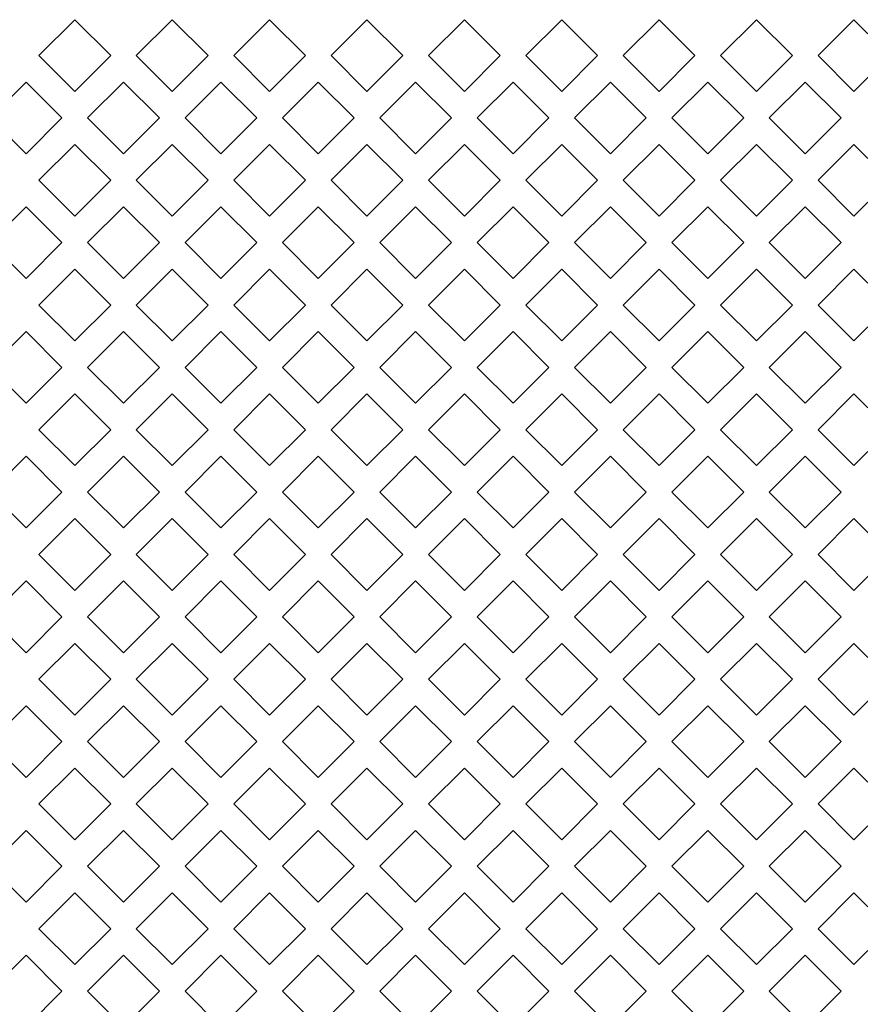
# Model space of a CAD drawing. Header units: millimetres. Extents: x 38 to 253, y 25 to 200.
# Tile 33 of 71: x 49.75 to 55.28, y 132.52 to 138.99. Entities that reach past the tile are written whole.
import ezdxf

# ---------------------------------------------------------------- set-up
doc = ezdxf.new("R2010")
doc.units = ezdxf.units.MM

msp = doc.modelspace()

# ---------------------------------------------------------------- linework, layer by layer
at = {"color": 7, "linetype": 'Continuous', "lineweight": 15}
for p, q in [((49.87854, 138.75288), (50.11424, 138.98858)), ((50.11424, 138.98858), (50.34994, 138.75288)), ((50.51854, 138.75288), (50.75424, 138.98858)), ((50.75424, 138.98858), (50.98994, 138.75288)), ((51.15854, 138.75288), (51.39424, 138.98858)), ((51.39424, 138.98858), (51.62994, 138.75288)), ((51.79854, 138.75288), (52.03424, 138.98858)), ((52.03424, 138.98858), (52.26994, 138.75288)), ((52.43854, 138.75288), (52.67424, 138.98858)), ((52.67424, 138.98858), (52.90994, 138.75288)), ((53.07854, 138.75288), (53.31424, 138.98858)), ((53.31424, 138.98858), (53.54994, 138.75288)), ((53.71854, 138.75288), (53.95424, 138.98858)), ((53.95424, 138.98858), (54.18994, 138.75288)), ((54.35854, 138.75288), (54.59424, 138.98858)), ((54.59424, 138.98858), (54.82994, 138.75288)), ((54.99854, 138.75288), (55.23424, 138.98858)), ((55.23424, 138.98858), (55.46994, 138.75288)), ((50.11424, 138.51718), (49.87854, 138.75288)), ((50.34994, 138.75288), (50.11424, 138.51718)), ((50.75424, 138.51718), (50.51854, 138.75288)), ((50.98994, 138.75288), (50.75424, 138.51718)), ((51.39424, 138.51718), (51.15854, 138.75288)), ((51.62994, 138.75288), (51.39424, 138.51718)), ((52.03424, 138.51718), (51.79854, 138.75288)), ((52.26994, 138.75288), (52.03424, 138.51718)), ((52.67424, 138.51718), (52.43854, 138.75288)), ((52.90994, 138.75288), (52.67424, 138.51718)), ((53.31424, 138.51718), (53.07854, 138.75288)), ((53.54994, 138.75288), (53.31424, 138.51718)), ((53.95424, 138.51718), (53.71854, 138.75288)), ((54.18994, 138.75288), (53.95424, 138.51718)), ((54.59424, 138.51718), (54.35854, 138.75288)), ((54.82994, 138.75288), (54.59424, 138.51718)), ((55.23424, 138.51718), (54.99854, 138.75288)), ((55.46994, 138.75288), (55.23424, 138.51718)), ((49.55854, 138.34288), (49.79424, 138.57858)), ((49.79424, 138.57858), (50.02994, 138.34288)), ((50.19854, 138.34288), (50.43424, 138.57858)), ((50.43424, 138.57858), (50.66994, 138.34288)), ((50.83854, 138.34288), (51.07424, 138.57858)), ((51.07424, 138.57858), (51.30994, 138.34288)), ((51.47854, 138.34288), (51.71424, 138.57858)), ((51.71424, 138.57858), (51.94994, 138.34288)), ((52.11854, 138.34288), (52.35424, 138.57858)), ((52.35424, 138.57858), (52.58994, 138.34288)), ((52.75854, 138.34288), (52.99424, 138.57858)), ((52.99424, 138.57858), (53.22994, 138.34288)), ((53.39854, 138.34288), (53.63424, 138.57858)), ((53.63424, 138.57858), (53.86994, 138.34288)), ((54.03854, 138.34288), (54.27424, 138.57858)), ((54.27424, 138.57858), (54.50994, 138.34288)), ((54.67854, 138.34288), (54.91424, 138.57858)), ((54.91424, 138.57858), (55.14994, 138.34288)), ((49.79424, 138.10718), (49.55854, 138.34288)), ((50.02994, 138.34288), (49.79424, 138.10718)), ((50.43424, 138.10718), (50.19854, 138.34288)), ((50.66994, 138.34288), (50.43424, 138.10718)), ((51.07424, 138.10718), (50.83854, 138.34288)), ((51.30994, 138.34288), (51.07424, 138.10718)), ((51.71424, 138.10718), (51.47854, 138.34288)), ((51.94994, 138.34288), (51.71424, 138.10718)), ((52.35424, 138.10718), (52.11854, 138.34288)), ((52.58994, 138.34288), (52.35424, 138.10718)), ((52.99424, 138.10718), (52.75854, 138.34288)), ((53.22994, 138.34288), (52.99424, 138.10718)), ((53.63424, 138.10718), (53.39854, 138.34288)), ((53.86994, 138.34288), (53.63424, 138.10718)), ((54.27424, 138.10718), (54.03854, 138.34288)), ((54.50994, 138.34288), (54.27424, 138.10718)), ((54.91424, 138.10718), (54.67854, 138.34288)), ((55.14994, 138.34288), (54.91424, 138.10718)), ((49.87854, 137.93288), (50.11424, 138.16858)), ((50.11424, 138.16858), (50.34994, 137.93288)), ((50.51854, 137.93288), (50.75424, 138.16858)), ((50.75424, 138.16858), (50.98994, 137.93288)), ((51.15854, 137.93288), (51.39424, 138.16858)), ((51.39424, 138.16858), (51.62994, 137.93288)), ((51.79854, 137.93288), (52.03424, 138.16858)), ((52.03424, 138.16858), (52.26994, 137.93288)), ((52.43854, 137.93288), (52.67424, 138.16858)), ((52.67424, 138.16858), (52.90994, 137.93288)), ((53.07854, 137.93288), (53.31424, 138.16858)), ((53.31424, 138.16858), (53.54994, 137.93288)), ((53.71854, 137.93288), (53.95424, 138.16858)), ((53.95424, 138.16858), (54.18994, 137.93288)), ((54.35854, 137.93288), (54.59424, 138.16858)), ((54.59424, 138.16858), (54.82994, 137.93288)), ((54.99854, 137.93288), (55.23424, 138.16858)), ((55.23424, 138.16858), (55.46994, 137.93288)), ((50.11424, 137.69718), (49.87854, 137.93288)), ((50.34994, 137.93288), (50.11424, 137.69718)), ((50.75424, 137.69718), (50.51854, 137.93288)), ((50.98994, 137.93288), (50.75424, 137.69718)), ((51.39424, 137.69718), (51.15854, 137.93288)), ((51.62994, 137.93288), (51.39424, 137.69718)), ((52.03424, 137.69718), (51.79854, 137.93288)), ((52.26994, 137.93288), (52.03424, 137.69718)), ((52.67424, 137.69718), (52.43854, 137.93288)), ((52.90994, 137.93288), (52.67424, 137.69718)), ((53.31424, 137.69718), (53.07854, 137.93288)), ((53.54994, 137.93288), (53.31424, 137.69718)), ((53.95424, 137.69718), (53.71854, 137.93288)), ((54.18994, 137.93288), (53.95424, 137.69718)), ((54.59424, 137.69718), (54.35854, 137.93288)), ((54.82994, 137.93288), (54.59424, 137.69718)), ((55.23424, 137.69718), (54.99854, 137.93288)), ((55.46994, 137.93288), (55.23424, 137.69718)), ((49.55854, 137.52288), (49.79424, 137.75858)), ((49.79424, 137.75858), (50.02994, 137.52288)), ((50.19854, 137.52288), (50.43424, 137.75858)), ((50.43424, 137.75858), (50.66994, 137.52288)), ((50.83854, 137.52288), (51.07424, 137.75858)), ((51.07424, 137.75858), (51.30994, 137.52288)), ((51.47854, 137.52288), (51.71424, 137.75858)), ((51.71424, 137.75858), (51.94994, 137.52288)), ((52.11854, 137.52288), (52.35424, 137.75858)), ((52.35424, 137.75858), (52.58994, 137.52288)), ((52.75854, 137.52288), (52.99424, 137.75858)), ((52.99424, 137.75858), (53.22994, 137.52288)), ((53.39854, 137.52288), (53.63424, 137.75858)), ((53.63424, 137.75858), (53.86994, 137.52288)), ((54.03854, 137.52288), (54.27424, 137.75858)), ((54.27424, 137.75858), (54.50994, 137.52288)), ((54.67854, 137.52288), (54.91424, 137.75858)), ((54.91424, 137.75858), (55.14994, 137.52288)), ((49.79424, 137.28718), (49.55854, 137.52288)), ((50.02994, 137.52288), (49.79424, 137.28718)), ((50.43424, 137.28718), (50.19854, 137.52288)), ((50.66994, 137.52288), (50.43424, 137.28718)), ((51.07424, 137.28718), (50.83854, 137.52288)), ((51.30994, 137.52288), (51.07424, 137.28718)), ((51.71424, 137.28718), (51.47854, 137.52288)), ((51.94994, 137.52288), (51.71424, 137.28718)), ((52.35424, 137.28718), (52.11854, 137.52288)), ((52.58994, 137.52288), (52.35424, 137.28718)), ((52.99424, 137.28718), (52.75854, 137.52288)), ((53.22994, 137.52288), (52.99424, 137.28718)), ((53.63424, 137.28718), (53.39854, 137.52288)), ((53.86994, 137.52288), (53.63424, 137.28718)), ((54.27424, 137.28718), (54.03854, 137.52288)), ((54.50994, 137.52288), (54.27424, 137.28718)), ((54.91424, 137.28718), (54.67854, 137.52288)), ((55.14994, 137.52288), (54.91424, 137.28718)), ((49.87854, 137.11288), (50.11424, 137.34858)), ((50.11424, 137.34858), (50.34994, 137.11288)), ((50.51854, 137.11288), (50.75424, 137.34858)), ((50.75424, 137.34858), (50.98994, 137.11288)), ((51.15854, 137.11288), (51.39424, 137.34858)), ((51.39424, 137.34858), (51.62994, 137.11288)), ((51.79854, 137.11288), (52.03424, 137.34858)), ((52.03424, 137.34858), (52.26994, 137.11288)), ((52.43854, 137.11288), (52.67424, 137.34858)), ((52.67424, 137.34858), (52.90994, 137.11288)), ((53.07854, 137.11288), (53.31424, 137.34858)), ((53.31424, 137.34858), (53.54994, 137.11288)), ((53.71854, 137.11288), (53.95424, 137.34858)), ((53.95424, 137.34858), (54.18994, 137.11288)), ((54.35854, 137.11288), (54.59424, 137.34858)), ((54.59424, 137.34858), (54.82994, 137.11288)), ((54.99854, 137.11288), (55.23424, 137.34858)), ((55.23424, 137.34858), (55.46994, 137.11288)), ((50.11424, 136.87718), (49.87854, 137.11288)), ((50.34994, 137.11288), (50.11424, 136.87718)), ((50.75424, 136.87718), (50.51854, 137.11288)), ((50.98994, 137.11288), (50.75424, 136.87718)), ((51.39424, 136.87718), (51.15854, 137.11288)), ((51.62994, 137.11288), (51.39424, 136.87718)), ((52.03424, 136.87718), (51.79854, 137.11288)), ((52.26994, 137.11288), (52.03424, 136.87718)), ((52.67424, 136.87718), (52.43854, 137.11288)), ((52.90994, 137.11288), (52.67424, 136.87718)), ((53.31424, 136.87718), (53.07854, 137.11288)), ((53.54994, 137.11288), (53.31424, 136.87718)), ((53.95424, 136.87718), (53.71854, 137.11288)), ((54.18994, 137.11288), (53.95424, 136.87718)), ((54.59424, 136.87718), (54.35854, 137.11288)), ((54.82994, 137.11288), (54.59424, 136.87718)), ((55.23424, 136.87718), (54.99854, 137.11288)), ((55.46994, 137.11288), (55.23424, 136.87718)), ((49.55854, 136.70288), (49.79424, 136.93858)), ((49.79424, 136.93858), (50.02994, 136.70288)), ((50.19854, 136.70288), (50.43424, 136.93858)), ((50.43424, 136.93858), (50.66994, 136.70288)), ((50.83854, 136.70288), (51.07424, 136.93858)), ((51.07424, 136.93858), (51.30994, 136.70288)), ((51.47854, 136.70288), (51.71424, 136.93858)), ((51.71424, 136.93858), (51.94994, 136.70288)), ((52.11854, 136.70288), (52.35424, 136.93858)), ((52.35424, 136.93858), (52.58994, 136.70288)), ((52.75854, 136.70288), (52.99424, 136.93858)), ((52.99424, 136.93858), (53.22994, 136.70288)), ((53.39854, 136.70288), (53.63424, 136.93858)), ((53.63424, 136.93858), (53.86994, 136.70288)), ((54.03854, 136.70288), (54.27424, 136.93858)), ((54.27424, 136.93858), (54.50994, 136.70288)), ((54.67854, 136.70288), (54.91424, 136.93858)), ((54.91424, 136.93858), (55.14994, 136.70288)), ((49.79424, 136.46718), (49.55854, 136.70288)), ((50.02994, 136.70288), (49.79424, 136.46718)), ((50.43424, 136.46718), (50.19854, 136.70288)), ((50.66994, 136.70288), (50.43424, 136.46718)), ((51.07424, 136.46718), (50.83854, 136.70288)), ((51.30994, 136.70288), (51.07424, 136.46718)), ((51.71424, 136.46718), (51.47854, 136.70288)), ((51.94994, 136.70288), (51.71424, 136.46718)), ((52.35424, 136.46718), (52.11854, 136.70288)), ((52.58994, 136.70288), (52.35424, 136.46718)), ((52.99424, 136.46718), (52.75854, 136.70288)), ((53.22994, 136.70288), (52.99424, 136.46718)), ((53.63424, 136.46718), (53.39854, 136.70288)), ((53.86994, 136.70288), (53.63424, 136.46718)), ((54.27424, 136.46718), (54.03854, 136.70288)), ((54.50994, 136.70288), (54.27424, 136.46718)), ((54.91424, 136.46718), (54.67854, 136.70288)), ((55.14994, 136.70288), (54.91424, 136.46718)), ((49.87854, 136.29288), (50.11424, 136.52858)), ((50.11424, 136.52858), (50.34994, 136.29288)), ((50.51854, 136.29288), (50.75424, 136.52858)), ((50.75424, 136.52858), (50.98994, 136.29288)), ((51.15854, 136.29288), (51.39424, 136.52858)), ((51.39424, 136.52858), (51.62994, 136.29288)), ((51.79854, 136.29288), (52.03424, 136.52858)), ((52.03424, 136.52858), (52.26994, 136.29288)), ((52.43854, 136.29288), (52.67424, 136.52858)), ((52.67424, 136.52858), (52.90994, 136.29288)), ((53.07854, 136.29288), (53.31424, 136.52858)), ((53.31424, 136.52858), (53.54994, 136.29288)), ((53.71854, 136.29288), (53.95424, 136.52858)), ((53.95424, 136.52858), (54.18994, 136.29288)), ((54.35854, 136.29288), (54.59424, 136.52858)), ((54.59424, 136.52858), (54.82994, 136.29288)), ((54.99854, 136.29288), (55.23424, 136.52858)), ((55.23424, 136.52858), (55.46994, 136.29288)), ((50.11424, 136.05718), (49.87854, 136.29288)), ((50.34994, 136.29288), (50.11424, 136.05718)), ((50.75424, 136.05718), (50.51854, 136.29288)), ((50.98994, 136.29288), (50.75424, 136.05718)), ((51.39424, 136.05718), (51.15854, 136.29288)), ((51.62994, 136.29288), (51.39424, 136.05718)), ((52.03424, 136.05718), (51.79854, 136.29288)), ((52.26994, 136.29288), (52.03424, 136.05718)), ((52.67424, 136.05718), (52.43854, 136.29288)), ((52.90994, 136.29288), (52.67424, 136.05718)), ((53.31424, 136.05718), (53.07854, 136.29288)), ((53.54994, 136.29288), (53.31424, 136.05718)), ((53.95424, 136.05718), (53.71854, 136.29288)), ((54.18994, 136.29288), (53.95424, 136.05718)), ((54.59424, 136.05718), (54.35854, 136.29288)), ((54.82994, 136.29288), (54.59424, 136.05718)), ((55.23424, 136.05718), (54.99854, 136.29288)), ((55.46994, 136.29288), (55.23424, 136.05718)), ((49.55854, 135.88288), (49.79424, 136.11858)), ((49.79424, 136.11858), (50.02994, 135.88288)), ((50.19854, 135.88288), (50.43424, 136.11858)), ((50.43424, 136.11858), (50.66994, 135.88288)), ((50.83854, 135.88288), (51.07424, 136.11858)), ((51.07424, 136.11858), (51.30994, 135.88288)), ((51.47854, 135.88288), (51.71424, 136.11858)), ((51.71424, 136.11858), (51.94994, 135.88288)), ((52.11854, 135.88288), (52.35424, 136.11858)), ((52.35424, 136.11858), (52.58994, 135.88288)), ((52.75854, 135.88288), (52.99424, 136.11858)), ((52.99424, 136.11858), (53.22994, 135.88288)), ((53.39854, 135.88288), (53.63424, 136.11858)), ((53.63424, 136.11858), (53.86994, 135.88288)), ((54.03854, 135.88288), (54.27424, 136.11858)), ((54.27424, 136.11858), (54.50994, 135.88288)), ((54.67854, 135.88288), (54.91424, 136.11858)), ((54.91424, 136.11858), (55.14994, 135.88288)), ((49.79424, 135.64718), (49.55854, 135.88288)), ((50.02994, 135.88288), (49.79424, 135.64718)), ((50.43424, 135.64718), (50.19854, 135.88288)), ((50.66994, 135.88288), (50.43424, 135.64718)), ((51.07424, 135.64718), (50.83854, 135.88288)), ((51.30994, 135.88288), (51.07424, 135.64718)), ((51.71424, 135.64718), (51.47854, 135.88288)), ((51.94994, 135.88288), (51.71424, 135.64718)), ((52.35424, 135.64718), (52.11854, 135.88288)), ((52.58994, 135.88288), (52.35424, 135.64718)), ((52.99424, 135.64718), (52.75854, 135.88288)), ((53.22994, 135.88288), (52.99424, 135.64718)), ((53.63424, 135.64718), (53.39854, 135.88288)), ((53.86994, 135.88288), (53.63424, 135.64718)), ((54.27424, 135.64718), (54.03854, 135.88288)), ((54.50994, 135.88288), (54.27424, 135.64718)), ((54.91424, 135.64718), (54.67854, 135.88288)), ((55.14994, 135.88288), (54.91424, 135.64718)), ((49.87854, 135.47288), (50.11424, 135.70858)), ((50.11424, 135.70858), (50.34994, 135.47288)), ((50.51854, 135.47288), (50.75424, 135.70858)), ((50.75424, 135.70858), (50.98994, 135.47288)), ((51.15854, 135.47288), (51.39424, 135.70858)), ((51.39424, 135.70858), (51.62994, 135.47288)), ((51.79854, 135.47288), (52.03424, 135.70858)), ((52.03424, 135.70858), (52.26994, 135.47288)), ((52.43854, 135.47288), (52.67424, 135.70858)), ((52.67424, 135.70858), (52.90994, 135.47288)), ((53.07854, 135.47288), (53.31424, 135.70858)), ((53.31424, 135.70858), (53.54994, 135.47288)), ((53.71854, 135.47288), (53.95424, 135.70858)), ((53.95424, 135.70858), (54.18994, 135.47288)), ((54.35854, 135.47288), (54.59424, 135.70858)), ((54.59424, 135.70858), (54.82994, 135.47288)), ((54.99854, 135.47288), (55.23424, 135.70858)), ((55.23424, 135.70858), (55.46994, 135.47288)), ((50.11424, 135.23718), (49.87854, 135.47288)), ((50.34994, 135.47288), (50.11424, 135.23718)), ((50.75424, 135.23718), (50.51854, 135.47288)), ((50.98994, 135.47288), (50.75424, 135.23718)), ((51.39424, 135.23718), (51.15854, 135.47288)), ((51.62994, 135.47288), (51.39424, 135.23718)), ((52.03424, 135.23718), (51.79854, 135.47288)), ((52.26994, 135.47288), (52.03424, 135.23718)), ((52.67424, 135.23718), (52.43854, 135.47288)), ((52.90994, 135.47288), (52.67424, 135.23718)), ((53.31424, 135.23718), (53.07854, 135.47288)), ((53.54994, 135.47288), (53.31424, 135.23718)), ((53.95424, 135.23718), (53.71854, 135.47288)), ((54.18994, 135.47288), (53.95424, 135.23718)), ((54.59424, 135.23718), (54.35854, 135.47288)), ((54.82994, 135.47288), (54.59424, 135.23718)), ((55.23424, 135.23718), (54.99854, 135.47288)), ((55.46994, 135.47288), (55.23424, 135.23718)), ((49.55854, 135.06288), (49.79424, 135.29858)), ((49.79424, 135.29858), (50.02994, 135.06288)), ((50.19854, 135.06288), (50.43424, 135.29858)), ((50.43424, 135.29858), (50.66994, 135.06288)), ((50.83854, 135.06288), (51.07424, 135.29858)), ((51.07424, 135.29858), (51.30994, 135.06288)), ((51.47854, 135.06288), (51.71424, 135.29858)), ((51.71424, 135.29858), (51.94994, 135.06288)), ((52.11854, 135.06288), (52.35424, 135.29858)), ((52.35424, 135.29858), (52.58994, 135.06288)), ((52.75854, 135.06288), (52.99424, 135.29858)), ((52.99424, 135.29858), (53.22994, 135.06288)), ((53.39854, 135.06288), (53.63424, 135.29858)), ((53.63424, 135.29858), (53.86994, 135.06288)), ((54.03854, 135.06288), (54.27424, 135.29858)), ((54.27424, 135.29858), (54.50994, 135.06288)), ((54.67854, 135.06288), (54.91424, 135.29858)), ((54.91424, 135.29858), (55.14994, 135.06288)), ((49.79424, 134.82718), (49.55854, 135.06288)), ((50.02994, 135.06288), (49.79424, 134.82718)), ((50.43424, 134.82718), (50.19854, 135.06288)), ((50.66994, 135.06288), (50.43424, 134.82718)), ((51.07424, 134.82718), (50.83854, 135.06288)), ((51.30994, 135.06288), (51.07424, 134.82718)), ((51.71424, 134.82718), (51.47854, 135.06288)), ((51.94994, 135.06288), (51.71424, 134.82718)), ((52.35424, 134.82718), (52.11854, 135.06288)), ((52.58994, 135.06288), (52.35424, 134.82718)), ((52.99424, 134.82718), (52.75854, 135.06288)), ((53.22994, 135.06288), (52.99424, 134.82718)), ((53.63424, 134.82718), (53.39854, 135.06288)), ((53.86994, 135.06288), (53.63424, 134.82718)), ((54.27424, 134.82718), (54.03854, 135.06288)), ((54.50994, 135.06288), (54.27424, 134.82718)), ((54.91424, 134.82718), (54.67854, 135.06288)), ((55.14994, 135.06288), (54.91424, 134.82718)), ((49.87854, 134.65288), (50.11424, 134.88858)), ((50.11424, 134.88858), (50.34994, 134.65288)), ((50.51854, 134.65288), (50.75424, 134.88858)), ((50.75424, 134.88858), (50.98994, 134.65288)), ((51.15854, 134.65288), (51.39424, 134.88858)), ((51.39424, 134.88858), (51.62994, 134.65288)), ((51.79854, 134.65288), (52.03424, 134.88858)), ((52.03424, 134.88858), (52.26994, 134.65288)), ((52.43854, 134.65288), (52.67424, 134.88858)), ((52.67424, 134.88858), (52.90994, 134.65288)), ((53.07854, 134.65288), (53.31424, 134.88858)), ((53.31424, 134.88858), (53.54994, 134.65288)), ((53.71854, 134.65288), (53.95424, 134.88858)), ((53.95424, 134.88858), (54.18994, 134.65288)), ((54.35854, 134.65288), (54.59424, 134.88858)), ((54.59424, 134.88858), (54.82994, 134.65288)), ((54.99854, 134.65288), (55.23424, 134.88858)), ((55.23424, 134.88858), (55.46994, 134.65288)), ((50.11424, 134.41718), (49.87854, 134.65288)), ((50.34994, 134.65288), (50.11424, 134.41718)), ((50.75424, 134.41718), (50.51854, 134.65288)), ((50.98994, 134.65288), (50.75424, 134.41718)), ((51.39424, 134.41718), (51.15854, 134.65288)), ((51.62994, 134.65288), (51.39424, 134.41718)), ((52.03424, 134.41718), (51.79854, 134.65288)), ((52.26994, 134.65288), (52.03424, 134.41718)), ((52.67424, 134.41718), (52.43854, 134.65288)), ((52.90994, 134.65288), (52.67424, 134.41718)), ((53.31424, 134.41718), (53.07854, 134.65288)), ((53.54994, 134.65288), (53.31424, 134.41718)), ((53.95424, 134.41718), (53.71854, 134.65288)), ((54.18994, 134.65288), (53.95424, 134.41718)), ((54.59424, 134.41718), (54.35854, 134.65288)), ((54.82994, 134.65288), (54.59424, 134.41718)), ((55.23424, 134.41718), (54.99854, 134.65288)), ((55.46994, 134.65288), (55.23424, 134.41718)), ((49.55854, 134.24288), (49.79424, 134.47858)), ((49.79424, 134.47858), (50.02994, 134.24288)), ((50.19854, 134.24288), (50.43424, 134.47858)), ((50.43424, 134.47858), (50.66994, 134.24288)), ((50.83854, 134.24288), (51.07424, 134.47858)), ((51.07424, 134.47858), (51.30994, 134.24288)), ((51.47854, 134.24288), (51.71424, 134.47858)), ((51.71424, 134.47858), (51.94994, 134.24288)), ((52.11854, 134.24288), (52.35424, 134.47858)), ((52.35424, 134.47858), (52.58994, 134.24288)), ((52.75854, 134.24288), (52.99424, 134.47858)), ((52.99424, 134.47858), (53.22994, 134.24288)), ((53.39854, 134.24288), (53.63424, 134.47858)), ((53.63424, 134.47858), (53.86994, 134.24288)), ((54.03854, 134.24288), (54.27424, 134.47858)), ((54.27424, 134.47858), (54.50994, 134.24288)), ((54.67854, 134.24288), (54.91424, 134.47858)), ((54.91424, 134.47858), (55.14994, 134.24288)), ((49.79424, 134.00718), (49.55854, 134.24288)), ((50.02994, 134.24288), (49.79424, 134.00718)), ((50.43424, 134.00718), (50.19854, 134.24288)), ((50.66994, 134.24288), (50.43424, 134.00718)), ((51.07424, 134.00718), (50.83854, 134.24288)), ((51.30994, 134.24288), (51.07424, 134.00718)), ((51.71424, 134.00718), (51.47854, 134.24288)), ((51.94994, 134.24288), (51.71424, 134.00718)), ((52.35424, 134.00718), (52.11854, 134.24288)), ((52.58994, 134.24288), (52.35424, 134.00718)), ((52.99424, 134.00718), (52.75854, 134.24288)), ((53.22994, 134.24288), (52.99424, 134.00718)), ((53.63424, 134.00718), (53.39854, 134.24288)), ((53.86994, 134.24288), (53.63424, 134.00718)), ((54.27424, 134.00718), (54.03854, 134.24288)), ((54.50994, 134.24288), (54.27424, 134.00718)), ((54.91424, 134.00718), (54.67854, 134.24288)), ((55.14994, 134.24288), (54.91424, 134.00718)), ((49.87854, 133.83288), (50.11424, 134.06858)), ((50.11424, 134.06858), (50.34994, 133.83288)), ((50.51854, 133.83288), (50.75424, 134.06858)), ((50.75424, 134.06858), (50.98994, 133.83288)), ((51.15854, 133.83288), (51.39424, 134.06858)), ((51.39424, 134.06858), (51.62994, 133.83288)), ((51.79854, 133.83288), (52.03424, 134.06858)), ((52.03424, 134.06858), (52.26994, 133.83288)), ((52.43854, 133.83288), (52.67424, 134.06858)), ((52.67424, 134.06858), (52.90994, 133.83288)), ((53.07854, 133.83288), (53.31424, 134.06858)), ((53.31424, 134.06858), (53.54994, 133.83288)), ((53.71854, 133.83288), (53.95424, 134.06858)), ((53.95424, 134.06858), (54.18994, 133.83288)), ((54.35854, 133.83288), (54.59424, 134.06858)), ((54.59424, 134.06858), (54.82994, 133.83288)), ((54.99854, 133.83288), (55.23424, 134.06858)), ((55.23424, 134.06858), (55.46994, 133.83288)), ((50.11424, 133.59718), (49.87854, 133.83288)), ((50.34994, 133.83288), (50.11424, 133.59718)), ((50.75424, 133.59718), (50.51854, 133.83288)), ((50.98994, 133.83288), (50.75424, 133.59718)), ((51.39424, 133.59718), (51.15854, 133.83288)), ((51.62994, 133.83288), (51.39424, 133.59718)), ((52.03424, 133.59718), (51.79854, 133.83288)), ((52.26994, 133.83288), (52.03424, 133.59718)), ((52.67424, 133.59718), (52.43854, 133.83288)), ((52.90994, 133.83288), (52.67424, 133.59718)), ((53.31424, 133.59718), (53.07854, 133.83288)), ((53.54994, 133.83288), (53.31424, 133.59718)), ((53.95424, 133.59718), (53.71854, 133.83288)), ((54.18994, 133.83288), (53.95424, 133.59718)), ((54.59424, 133.59718), (54.35854, 133.83288)), ((54.82994, 133.83288), (54.59424, 133.59718)), ((55.23424, 133.59718), (54.99854, 133.83288)), ((55.46994, 133.83288), (55.23424, 133.59718)), ((49.55854, 133.42288), (49.79424, 133.65858)), ((49.79424, 133.65858), (50.02994, 133.42288)), ((50.19854, 133.42288), (50.43424, 133.65858)), ((50.43424, 133.65858), (50.66994, 133.42288)), ((50.83854, 133.42288), (51.07424, 133.65858)), ((51.07424, 133.65858), (51.30994, 133.42288)), ((51.47854, 133.42288), (51.71424, 133.65858)), ((51.71424, 133.65858), (51.94994, 133.42288)), ((52.11854, 133.42288), (52.35424, 133.65858)), ((52.35424, 133.65858), (52.58994, 133.42288)), ((52.75854, 133.42288), (52.99424, 133.65858)), ((52.99424, 133.65858), (53.22994, 133.42288)), ((53.39854, 133.42288), (53.63424, 133.65858)), ((53.63424, 133.65858), (53.86994, 133.42288)), ((54.03854, 133.42288), (54.27424, 133.65858)), ((54.27424, 133.65858), (54.50994, 133.42288)), ((54.67854, 133.42288), (54.91424, 133.65858)), ((54.91424, 133.65858), (55.14994, 133.42288)), ((49.79424, 133.18718), (49.55854, 133.42288)), ((50.02994, 133.42288), (49.79424, 133.18718)), ((50.43424, 133.18718), (50.19854, 133.42288)), ((50.66994, 133.42288), (50.43424, 133.18718)), ((51.07424, 133.18718), (50.83854, 133.42288)), ((51.30994, 133.42288), (51.07424, 133.18718)), ((51.71424, 133.18718), (51.47854, 133.42288)), ((51.94994, 133.42288), (51.71424, 133.18718)), ((52.35424, 133.18718), (52.11854, 133.42288)), ((52.58994, 133.42288), (52.35424, 133.18718)), ((52.99424, 133.18718), (52.75854, 133.42288)), ((53.22994, 133.42288), (52.99424, 133.18718)), ((53.63424, 133.18718), (53.39854, 133.42288)), ((53.86994, 133.42288), (53.63424, 133.18718)), ((54.27424, 133.18718), (54.03854, 133.42288)), ((54.50994, 133.42288), (54.27424, 133.18718)), ((54.91424, 133.18718), (54.67854, 133.42288)), ((55.14994, 133.42288), (54.91424, 133.18718)), ((49.87854, 133.01288), (50.11424, 133.24858)), ((50.11424, 133.24858), (50.34994, 133.01288)), ((50.51854, 133.01288), (50.75424, 133.24858)), ((50.75424, 133.24858), (50.98994, 133.01288)), ((51.15854, 133.01288), (51.39424, 133.24858)), ((51.39424, 133.24858), (51.62994, 133.01288)), ((51.79854, 133.01288), (52.03424, 133.24858)), ((52.03424, 133.24858), (52.26994, 133.01288)), ((52.43854, 133.01288), (52.67424, 133.24858)), ((52.67424, 133.24858), (52.90994, 133.01288)), ((53.07854, 133.01288), (53.31424, 133.24858)), ((53.31424, 133.24858), (53.54994, 133.01288)), ((53.71854, 133.01288), (53.95424, 133.24858)), ((53.95424, 133.24858), (54.18994, 133.01288)), ((54.35854, 133.01288), (54.59424, 133.24858)), ((54.59424, 133.24858), (54.82994, 133.01288)), ((54.99854, 133.01288), (55.23424, 133.24858)), ((55.23424, 133.24858), (55.46994, 133.01288)), ((50.11424, 132.77718), (49.87854, 133.01288)), ((50.34994, 133.01288), (50.11424, 132.77718)), ((50.75424, 132.77718), (50.51854, 133.01288)), ((50.98994, 133.01288), (50.75424, 132.77718)), ((51.39424, 132.77718), (51.15854, 133.01288)), ((51.62994, 133.01288), (51.39424, 132.77718)), ((52.03424, 132.77718), (51.79854, 133.01288)), ((52.26994, 133.01288), (52.03424, 132.77718)), ((52.67424, 132.77718), (52.43854, 133.01288)), ((52.90994, 133.01288), (52.67424, 132.77718)), ((53.31424, 132.77718), (53.07854, 133.01288)), ((53.54994, 133.01288), (53.31424, 132.77718)), ((53.95424, 132.77718), (53.71854, 133.01288)), ((54.18994, 133.01288), (53.95424, 132.77718)), ((54.59424, 132.77718), (54.35854, 133.01288)), ((54.82994, 133.01288), (54.59424, 132.77718)), ((55.23424, 132.77718), (54.99854, 133.01288)), ((55.46994, 133.01288), (55.23424, 132.77718)), ((49.55854, 132.60288), (49.79424, 132.83858)), ((49.79424, 132.83858), (50.02994, 132.60288)), ((50.19854, 132.60288), (50.43424, 132.83858)), ((50.43424, 132.83858), (50.66994, 132.60288)), ((50.83854, 132.60288), (51.07424, 132.83858)), ((51.07424, 132.83858), (51.30994, 132.60288)), ((51.47854, 132.60288), (51.71424, 132.83858)), ((51.71424, 132.83858), (51.94994, 132.60288)), ((52.11854, 132.60288), (52.35424, 132.83858)), ((52.35424, 132.83858), (52.58994, 132.60288)), ((52.75854, 132.60288), (52.99424, 132.83858)), ((52.99424, 132.83858), (53.22994, 132.60288)), ((53.39854, 132.60288), (53.63424, 132.83858)), ((53.63424, 132.83858), (53.86994, 132.60288)), ((54.03854, 132.60288), (54.27424, 132.83858)), ((54.27424, 132.83858), (54.50994, 132.60288)), ((54.67854, 132.60288), (54.91424, 132.83858)), ((54.91424, 132.83858), (55.14994, 132.60288)), ((50.02994, 132.60288), (49.79424, 132.36718)), ((50.43424, 132.36718), (50.19854, 132.60288)), ((50.66994, 132.60288), (50.43424, 132.36718)), ((51.07424, 132.36718), (50.83854, 132.60288)), ((51.30994, 132.60288), (51.07424, 132.36718)), ((51.71424, 132.36718), (51.47854, 132.60288)), ((51.94994, 132.60288), (51.71424, 132.36718)), ((52.35424, 132.36718), (52.11854, 132.60288)), ((52.58994, 132.60288), (52.35424, 132.36718)), ((52.99424, 132.36718), (52.75854, 132.60288)), ((53.22994, 132.60288), (52.99424, 132.36718)), ((53.63424, 132.36718), (53.39854, 132.60288)), ((53.86994, 132.60288), (53.63424, 132.36718)), ((54.27424, 132.36718), (54.03854, 132.60288)), ((54.50994, 132.60288), (54.27424, 132.36718)), ((54.91424, 132.36718), (54.67854, 132.60288)), ((55.14994, 132.60288), (54.91424, 132.36718))]:
    msp.add_line(p, q, dxfattribs=at)

doc.saveas('drawing.dxf')
